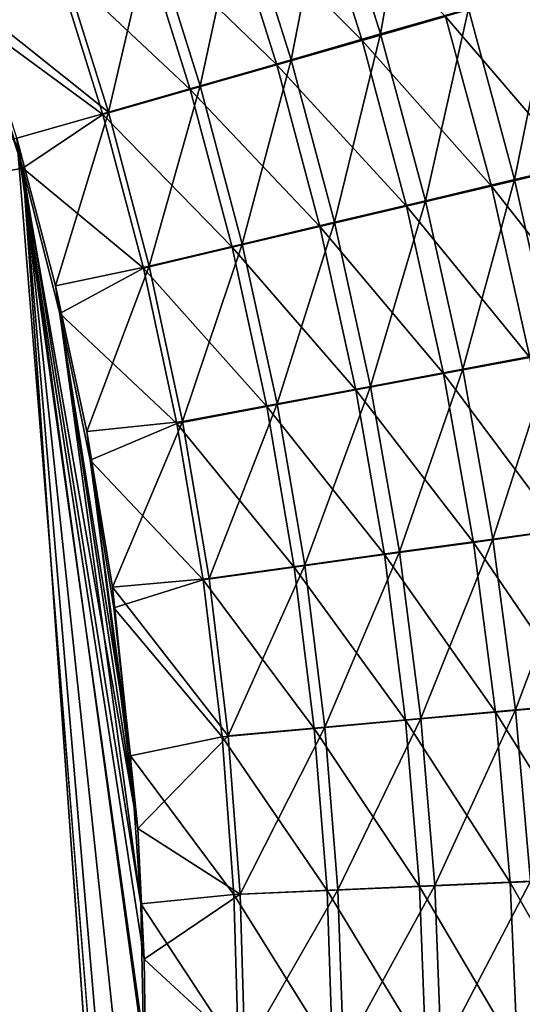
# Model space of a CAD drawing. Header units: metres. Extents: x -900 to 900, y -400 to 400.
# Tile 209 of 241: x 557 to 578, y 91 to 132. Entities that reach past the tile are written whole.
import ezdxf

# ---------------------------------------------------------------- set-up
doc = ezdxf.new("R2010")
doc.units = ezdxf.units.M

msp = doc.modelspace()

# ---------------------------------------------------------------- linework, layer by layer
at = {"layer": 'top'}
for points in [[(573.724243, 139.918091, -489.301361), (572.272949, 131.686691, -490.527527), (570.057739, 138.673553, -490.554138)], [(573.724243, 139.918091, -489.301361), (576.001343, 132.75769, -489.269043), (572.272949, 131.686691, -490.527527)], [(571.485229, 131.415329, -487.645111), (569.287537, 138.359741, -487.671143), (565.728027, 137.153748, -488.621613)], [(570.057739, 138.673553, -490.554138), (568.471619, 130.595322, -491.530334), (566.319885, 137.405563, -491.552338)], [(570.057739, 138.673553, -490.554138), (572.272949, 131.686691, -490.527527), (568.471619, 130.595322, -491.530334)], [(571.485229, 131.415329, -487.645111), (575.035583, 132.43396, -486.446777), (569.287537, 138.359741, -487.671143)], [(553.106445, 138.14418, -490.004761), (63.258526, 33.780186, -500.496002), (557.079407, 125.99765, -489.9729)], [(553.106445, 138.14418, -490.004761), (555.22876, 132.111816, -489.986664), (558.475098, 134.698517, -489.783295)], [(557.079407, 125.99765, -489.9729), (555.22876, 132.111816, -489.986664), (553.106445, 138.14418, -490.004761)], [(567.865417, 130.377335, -488.599976), (565.728027, 137.153748, -488.621613), (562.117859, 135.931305, -489.326477)], [(566.319885, 137.405563, -491.552338), (564.615967, 129.488907, -492.274109), (562.528748, 136.12027, -492.292633)], [(566.319885, 137.405563, -491.552338), (568.471619, 130.595322, -491.530334), (564.615967, 129.488907, -492.274109)], [(567.865417, 130.377335, -488.599976), (571.485229, 131.415329, -487.645111), (565.728027, 137.153748, -488.621613)], [(564.193909, 129.325012, -489.308136), (562.117859, 135.931305, -489.326477), (558.475098, 134.698517, -489.783295)], [(562.528748, 136.12027, -492.292633), (560.725403, 128.372971, -492.756195), (558.70343, 134.824112, -492.7724)], [(562.528748, 136.12027, -492.292633), (564.615967, 129.488907, -492.274109), (560.725403, 128.372971, -492.756195)], [(564.193909, 129.325012, -489.308136), (567.865417, 130.377335, -488.599976), (562.117859, 135.931305, -489.326477)], [(560.725403, 128.372971, -492.756195), (555.091614, 132.850082, -492.987305), (558.70343, 134.824112, -492.7724)], [(558.475098, 134.698517, -489.783295), (555.22876, 132.111816, -489.986664), (560.489136, 128.263641, -489.767181)], [(560.489136, 128.263641, -489.767181), (564.193909, 129.325012, -489.308136), (558.475098, 134.698517, -489.783295)], [(579.641418, 133.80394, -487.761169), (577.963623, 125.505028, -489.234131), (576.001343, 132.75769, -489.269043)], [(579.641418, 133.80394, -487.761169), (581.659546, 126.37944, -487.716431), (577.963623, 125.505028, -489.234131)], [(580.498474, 126.064629, -484.967926), (578.501831, 133.429047, -485.011047), (575.035583, 132.43396, -486.446777)], [(556.825012, 127.259506, -492.974121), (555.091614, 132.850082, -492.987305), (560.725403, 128.372971, -492.756195)], [(576.001343, 132.75769, -489.269043), (574.17749, 124.609695, -490.500916), (572.272949, 131.686691, -490.527527)], [(576.001343, 132.75769, -489.269043), (577.963623, 125.505028, -489.234131), (574.17749, 124.609695, -490.500916)], [(555.22876, 132.111816, -489.986664), (557.079407, 125.99765, -489.9729), (560.489136, 128.263641, -489.767181)], [(576.979126, 125.232964, -486.413086), (575.035583, 132.43396, -486.446777), (571.485229, 131.415329, -487.645111)], [(576.979126, 125.232964, -486.413086), (580.498474, 126.064629, -484.967926), (575.035583, 132.43396, -486.446777)], [(572.272949, 131.686691, -490.527527), (570.316833, 123.697121, -491.510376), (568.471619, 130.595322, -491.530334)], [(572.272949, 131.686691, -490.527527), (574.17749, 124.609695, -490.500916), (570.316833, 123.697121, -491.510376)], [(573.373901, 124.381401, -487.619293), (571.485229, 131.415329, -487.645111), (567.865417, 130.377335, -488.599976)], [(573.373901, 124.381401, -487.619293), (576.979126, 125.232964, -486.413086), (571.485229, 131.415329, -487.645111)], [(569.697693, 123.513443, -488.580475), (567.865417, 130.377335, -488.599976), (564.193909, 129.325012, -489.308136)], [(568.471619, 130.595322, -491.530334), (566.400696, 122.771767, -492.259033), (564.615967, 129.488907, -492.274109)], [(568.471619, 130.595322, -491.530334), (570.316833, 123.697121, -491.510376), (566.400696, 122.771767, -492.259033)], [(569.697693, 123.513443, -488.580475), (573.373901, 124.381401, -487.619293), (567.865417, 130.377335, -488.599976)], [(565.968628, 122.633331, -489.293335), (564.193909, 129.325012, -489.308136), (560.489136, 128.263641, -489.767181)], [(564.615967, 129.488907, -492.274109), (562.448914, 121.838264, -492.744293), (560.725403, 128.372971, -492.756195)], [(564.615967, 129.488907, -492.274109), (566.400696, 122.771767, -492.259033), (562.448914, 121.838264, -492.744293)], [(565.968628, 122.633331, -489.293335), (569.697693, 123.513443, -488.580475), (564.193909, 129.325012, -489.308136)], [(558.471985, 120.990623, -492.963776), (556.825012, 127.259506, -492.974121), (560.725403, 128.372971, -492.756195)], [(560.725403, 128.372971, -492.756195), (562.448914, 121.838264, -492.744293), (558.471985, 120.990623, -492.963776)], [(560.489136, 128.263641, -489.767181), (557.079407, 125.99765, -489.9729), (562.205688, 121.745476, -489.755402)], [(562.205688, 121.745476, -489.755402), (565.968628, 122.633331, -489.293335), (560.489136, 128.263641, -489.767181)], [(63.320282, 33.791721, -503.495331), (556.825012, 127.259506, -492.974121), (562.270081, 60.027832, -493.031525)], [(556.825012, 127.259506, -492.974121), (562.28949, 88.474983, -492.981537), (562.270081, 60.027832, -493.031525)], [(558.471985, 120.990623, -492.963776), (561.972778, 97.965874, -492.964294), (556.825012, 127.259506, -492.974121)], [(561.972778, 97.965874, -492.964294), (562.236694, 92.425606, -492.973175), (556.825012, 127.259506, -492.974121)], [(556.825012, 127.259506, -492.974121), (562.236694, 92.425606, -492.973175), (562.28949, 88.474983, -492.981537)], [(581.659546, 126.37944, -487.716431), (579.608154, 118.176758, -489.196686), (577.963623, 125.505028, -489.234131)], [(63.258526, 33.780186, -500.496002), (63.577065, 31.580099, -500.493591), (557.079407, 125.99765, -489.9729)], [(557.079407, 125.99765, -489.9729), (63.577065, 31.580099, -500.493591), (562.204956, 54.371555, -490.038177)], [(557.079407, 125.99765, -489.9729), (558.653137, 119.818657, -489.96347), (562.205688, 121.745476, -489.755402)], [(562.204956, 54.371555, -490.038177), (562.210327, 65.947975, -490.024506), (557.079407, 125.99765, -489.9729)], [(562.210327, 65.947975, -490.024506), (562.218018, 77.659088, -490.005096), (557.079407, 125.99765, -489.9729)], [(557.079407, 125.99765, -489.9729), (562.218018, 77.659088, -490.005096), (562.227051, 88.468025, -489.982208)], [(562.227051, 88.468025, -489.982208), (562.089111, 94.765228, -489.969666), (557.079407, 125.99765, -489.9729)], [(562.089111, 94.765228, -489.969666), (558.653137, 119.818657, -489.96347), (557.079407, 125.99765, -489.9729)], [(582.174866, 118.623451, -484.919708), (580.498474, 126.064629, -484.967926), (576.979126, 125.232964, -486.413086)], [(577.963623, 125.505028, -489.234131), (575.768616, 117.459023, -490.474335), (574.17749, 124.609695, -490.500916)], [(577.963623, 125.505028, -489.234131), (579.608154, 118.176758, -489.196686), (575.768616, 117.459023, -490.474335)], [(578.606689, 117.957001, -486.377167), (576.979126, 125.232964, -486.413086), (573.373901, 124.381401, -487.619293)], [(578.606689, 117.957001, -486.377167), (582.174866, 118.623451, -484.919708), (576.979126, 125.232964, -486.413086)], [(574.17749, 124.609695, -490.500916), (571.852844, 116.727226, -491.492432), (570.316833, 123.697121, -491.510376)], [(574.17749, 124.609695, -490.500916), (575.768616, 117.459023, -490.474335), (571.852844, 116.727226, -491.492432)], [(574.950684, 117.274353, -487.593719), (573.373901, 124.381401, -487.619293), (569.697693, 123.513443, -488.580475)], [(574.950684, 117.274353, -487.593719), (578.606689, 117.957001, -486.377167), (573.373901, 124.381401, -487.619293)], [(570.316833, 123.697121, -491.510376), (567.88031, 115.984955, -492.247467), (566.400696, 122.771767, -492.259033)], [(570.316833, 123.697121, -491.510376), (571.852844, 116.727226, -491.492432), (567.88031, 115.984955, -492.247467)], [(571.222107, 116.578331, -488.563141), (569.697693, 123.513443, -488.580475), (565.968628, 122.633331, -489.293335)], [(571.222107, 116.578331, -488.563141), (574.950684, 117.274353, -487.593719), (569.697693, 123.513443, -488.580475)], [(567.439453, 115.872353, -489.282074), (565.968628, 122.633331, -489.293335), (562.205688, 121.745476, -489.755402)], [(566.400696, 122.771767, -492.259033), (563.871399, 115.235939, -492.736786), (562.448914, 121.838264, -492.744293)], [(566.400696, 122.771767, -492.259033), (567.88031, 115.984955, -492.247467), (563.871399, 115.235939, -492.736786)], [(567.439453, 115.872353, -489.282074), (571.222107, 116.578331, -488.563141), (565.968628, 122.633331, -489.293335)], [(562.448914, 121.838264, -492.744293), (559.796997, 114.818901, -492.958099), (558.471985, 120.990623, -492.963776)], [(562.205688, 121.745476, -489.755402), (558.653137, 119.818657, -489.96347), (563.622192, 115.159958, -489.748016)], [(562.448914, 121.838264, -492.744293), (563.871399, 115.235939, -492.736786), (559.796997, 114.818901, -492.958099)], [(563.622192, 115.159958, -489.748016), (567.439453, 115.872353, -489.282074), (562.205688, 121.745476, -489.755402)], [(558.471985, 120.990623, -492.963776), (559.796997, 114.818901, -492.958099), (561.972778, 97.965874, -492.964294)], [(558.653137, 119.818657, -489.96347), (559.94458, 113.591835, -489.958405), (563.622192, 115.159958, -489.748016)], [(562.089111, 94.765228, -489.969666), (561.663208, 101.056061, -489.961517), (558.653137, 119.818657, -489.96347)], [(561.663208, 101.056061, -489.961517), (559.94458, 113.591835, -489.958405), (558.653137, 119.818657, -489.96347)], [(579.915283, 110.622688, -486.339081), (578.606689, 117.957001, -486.377167), (574.950684, 117.274353, -487.593719)], [(579.608154, 118.176758, -489.196686), (577.043335, 110.251152, -490.447784), (575.768616, 117.459023, -490.474335)], [(579.608154, 118.176758, -489.196686), (580.931824, 110.789551, -489.156708), (577.043335, 110.251152, -490.447784)], [(575.768616, 117.459023, -490.474335), (573.076782, 109.701927, -491.476532), (571.852844, 116.727226, -491.492432)], [(575.768616, 117.459023, -490.474335), (577.043335, 110.251152, -490.447784), (573.076782, 109.701927, -491.476532)], [(576.212708, 110.110603, -487.56842), (574.950684, 117.274353, -487.593719), (571.222107, 116.578331, -488.563141)], [(576.212708, 110.110603, -487.56842), (579.915283, 110.622688, -486.339081), (574.950684, 117.274353, -487.593719)], [(571.852844, 116.727226, -491.492432), (569.052185, 109.144585, -492.239441), (567.88031, 115.984955, -492.247467)], [(571.852844, 116.727226, -491.492432), (573.076782, 109.701927, -491.476532), (569.052185, 109.144585, -492.239441)], [(572.435852, 109.588226, -488.548004), (571.222107, 116.578331, -488.563141), (567.439453, 115.872353, -489.282074)], [(572.435852, 109.588226, -488.548004), (576.212708, 110.110603, -487.56842), (571.222107, 116.578331, -488.563141)], [(568.603699, 109.058136, -489.274384), (567.439453, 115.872353, -489.282074), (563.622192, 115.159958, -489.748016)], [(567.88031, 115.984955, -492.247467), (564.990417, 108.581947, -492.733704), (563.871399, 115.235939, -492.736786)], [(567.88031, 115.984955, -492.247467), (569.052185, 109.144585, -492.239441), (564.990417, 108.581947, -492.733704)], [(568.603699, 109.058136, -489.274384), (572.435852, 109.588226, -488.548004), (567.439453, 115.872353, -489.282074)], [(563.871399, 115.235939, -492.736786), (560.899475, 108.205521, -492.956787), (559.796997, 114.818901, -492.958099)], [(563.622192, 115.159958, -489.748016), (559.94458, 113.591835, -489.958405), (564.736084, 108.523003, -489.745026)], [(563.871399, 115.235939, -492.736786), (564.990417, 108.581947, -492.733704), (560.899475, 108.205521, -492.956787)], [(564.736084, 108.523003, -489.745026), (568.603699, 109.058136, -489.274384), (563.622192, 115.159958, -489.748016)], [(559.796997, 114.818901, -492.958099), (560.899475, 108.205521, -492.956787), (561.972778, 97.965874, -492.964294)], [(559.94458, 113.591835, -489.958405), (560.948608, 107.333855, -489.957764), (564.736084, 108.523003, -489.745026)], [(561.663208, 101.056061, -489.961517), (560.948608, 107.333855, -489.957764), (559.94458, 113.591835, -489.958405)], [(580.931824, 110.789551, -489.156708), (577.998779, 103.002541, -490.421295), (577.043335, 110.251152, -490.447784)], [(580.931824, 110.789551, -489.156708), (581.931702, 103.360077, -489.114227), (577.998779, 103.002541, -490.421295)], [(580.901794, 103.246628, -486.298828), (579.915283, 110.622688, -486.339081), (576.212708, 110.110603, -487.56842)], [(577.156982, 102.906563, -487.543427), (576.212708, 110.110603, -487.56842), (572.435852, 109.588226, -488.548004)], [(577.043335, 110.251152, -490.447784), (573.985962, 102.637505, -491.462769), (573.076782, 109.701927, -491.476532)], [(577.043335, 110.251152, -490.447784), (577.998779, 103.002541, -490.421295), (573.985962, 102.637505, -491.462769)], [(577.156982, 102.906563, -487.543427), (580.901794, 103.246628, -486.298828), (576.212708, 110.110603, -487.56842)], [(573.336121, 102.559364, -488.535065), (572.435852, 109.588226, -488.548004), (568.603699, 109.058136, -489.274384)], [(573.076782, 109.701927, -491.476532), (569.913696, 102.266769, -492.234924), (569.052185, 109.144585, -492.239441)], [(573.076782, 109.701927, -491.476532), (573.985962, 102.637505, -491.462769), (569.913696, 102.266769, -492.234924)], [(573.336121, 102.559364, -488.535065), (577.156982, 102.906563, -487.543427), (572.435852, 109.588226, -488.548004)], [(569.052185, 109.144585, -492.239441), (565.803345, 101.892227, -492.735016), (564.990417, 108.581947, -492.733704)], [(569.052185, 109.144585, -492.239441), (569.913696, 102.266769, -492.234924), (565.803345, 101.892227, -492.735016)], [(569.458679, 102.206757, -489.270294), (568.603699, 109.058136, -489.274384), (564.736084, 108.523003, -489.745026)], [(569.458679, 102.206757, -489.270294), (573.336121, 102.559364, -488.535065), (568.603699, 109.058136, -489.274384)], [(564.990417, 108.581947, -492.733704), (565.803345, 101.892227, -492.735016), (560.899475, 108.205521, -492.956787)], [(564.736084, 108.523003, -489.745026), (560.948608, 107.333855, -489.957764), (565.544922, 101.850533, -489.74646)], [(565.544922, 101.850533, -489.74646), (569.458679, 102.206757, -489.270294), (564.736084, 108.523003, -489.745026)], [(560.899475, 108.205521, -492.956787), (565.803345, 101.892227, -492.735016), (561.972778, 97.965874, -492.964294)], [(560.948608, 107.333855, -489.957764), (561.663208, 101.056061, -489.961517), (565.544922, 101.850533, -489.74646)], [(581.563232, 95.845436, -486.256439), (580.901794, 103.246628, -486.298828), (577.156982, 102.906563, -487.543427)], [(581.931702, 103.360077, -489.114227), (578.632019, 95.72966, -490.394928), (577.998779, 103.002541, -490.421295)], [(577.780701, 95.67865, -487.518707), (577.156982, 102.906563, -487.543427), (573.336121, 102.559364, -488.535065)], [(577.998779, 103.002541, -490.421295), (574.577515, 95.550224, -491.45108), (573.985962, 102.637505, -491.462769)], [(577.998779, 103.002541, -490.421295), (578.632019, 95.72966, -490.394928), (574.577515, 95.550224, -491.45108)], [(577.780701, 95.67865, -487.518707), (581.563232, 95.845436, -486.256439), (577.156982, 102.906563, -487.543427)], [(573.920227, 95.50798, -488.524353), (573.336121, 102.559364, -488.535065), (569.458679, 102.206757, -489.270294)], [(573.985962, 102.637505, -491.462769), (570.462097, 95.367599, -492.233978), (569.913696, 102.266769, -492.234924)], [(573.985962, 102.637505, -491.462769), (574.577515, 95.550224, -491.45108), (570.462097, 95.367599, -492.233978)], [(573.920227, 95.50798, -488.524353), (577.780701, 95.67865, -487.518707), (573.336121, 102.559364, -488.535065)], [(570.001709, 95.33429, -489.269806), (569.458679, 102.206757, -489.270294), (565.544922, 101.850533, -489.74646)], [(569.913696, 102.266769, -492.234924), (566.307678, 95.182732, -492.740753), (565.803345, 101.892227, -492.735016)], [(569.913696, 102.266769, -492.234924), (570.462097, 95.367599, -492.233978), (566.307678, 95.182732, -492.740753)], [(570.001709, 95.33429, -489.269806), (573.920227, 95.50798, -488.524353), (569.458679, 102.206757, -489.270294)], [(565.544922, 101.850533, -489.74646), (561.663208, 101.056061, -489.961517), (566.046021, 95.158463, -489.752319)], [(565.803345, 101.892227, -492.735016), (566.307678, 95.182732, -492.740753), (561.972778, 97.965874, -492.964294)], [(566.046021, 95.158463, -489.752319), (570.001709, 95.33429, -489.269806), (565.544922, 101.850533, -489.74646)], [(561.663208, 101.056061, -489.961517), (562.089111, 94.765228, -489.969666), (566.046021, 95.158463, -489.752319)], [(561.972778, 97.965874, -492.964294), (566.307678, 95.182732, -492.740753), (562.236694, 92.425606, -492.973175)], [(578.632019, 95.72966, -490.394928), (574.853149, 88.456375, -491.441833), (574.577515, 95.550224, -491.45108)], [(578.632019, 95.72966, -490.394928), (578.940186, 88.448975, -490.368622), (574.853149, 88.456375, -491.441833)], [(581.894714, 88.435707, -486.212646), (581.563232, 95.845436, -486.256439), (577.780701, 95.67865, -487.518707)], [(570.237976, 88.456802, -489.273529), (570.001709, 95.33429, -489.269806), (566.046021, 95.158463, -489.752319)], [(570.462097, 95.367599, -492.233978), (566.50885, 88.469406, -492.751251), (566.307678, 95.182732, -492.740753)], [(570.462097, 95.367599, -492.233978), (570.703064, 88.463188, -492.237244), (566.50885, 88.469406, -492.751251)], [(574.189453, 88.45031, -488.516174), (573.920227, 95.50798, -488.524353), (570.001709, 95.33429, -489.269806)], [(570.237976, 88.456802, -489.273529), (574.189453, 88.45031, -488.516174), (570.001709, 95.33429, -489.269806)], [(574.577515, 95.550224, -491.45108), (570.703064, 88.463188, -492.237244), (570.462097, 95.367599, -492.233978)], [(574.577515, 95.550224, -491.45108), (574.853149, 88.456375, -491.441833), (570.703064, 88.463188, -492.237244)], [(578.080933, 88.443268, -487.494324), (577.780701, 95.67865, -487.518707), (573.920227, 95.50798, -488.524353)], [(574.189453, 88.45031, -488.516174), (578.080933, 88.443268, -487.494324), (573.920227, 95.50798, -488.524353)], [(578.080933, 88.443268, -487.494324), (581.894714, 88.435707, -486.212646), (577.780701, 95.67865, -487.518707)], [(566.046021, 95.158463, -489.752319), (562.089111, 94.765228, -489.969666), (566.244446, 88.462715, -489.762939)], [(566.307678, 95.182732, -492.740753), (566.50885, 88.469406, -492.751251), (562.236694, 92.425606, -492.973175)], [(566.244446, 88.462715, -489.762939), (570.237976, 88.456802, -489.273529), (566.046021, 95.158463, -489.752319)], [(562.089111, 94.765228, -489.969666), (562.227051, 88.468025, -489.982208), (566.244446, 88.462715, -489.762939)], [(562.236694, 92.425606, -492.973175), (566.50885, 88.469406, -492.751251), (562.28949, 88.474983, -492.981537)]]:
    msp.add_3dface(points, dxfattribs=at)

doc.saveas('drawing.dxf')
